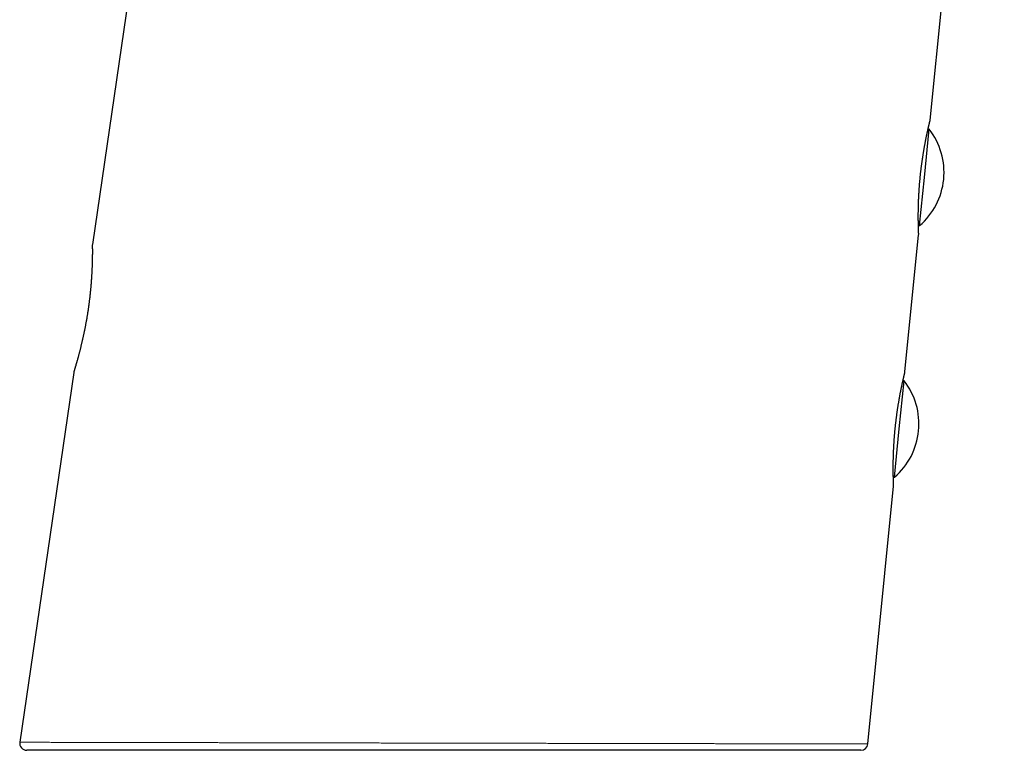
# Model space of a CAD drawing. Header units: millimetres. Extents: x 8 to 775, y 12 to 733.
# Tile 69 of 75: x 603 to 673, y 537 to 589. Entities that reach past the tile are written whole.
import ezdxf

# ---------------------------------------------------------------- set-up
doc = ezdxf.new("R2010")
doc.units = ezdxf.units.MM

msp = doc.modelspace()

# ---------------------------------------------------------------- linework, layer by layer
at = {"color": 7, "linetype": 'Continuous', "lineweight": 30}
for p, q in [((624.523, 683.068), (608.462, 572.98)), ((668.134, 581.834), (673.42, 634.795)), ((667.728, 577.755), (668.071, 581.187)), ((668.071, 581.187), (667.987, 581.197)), ((667.386, 574.323), (667.728, 577.755)), ((667.302, 574.33), (667.386, 574.323)), ((667.321, 573.746), (667.321, 573.746)), ((666.346, 563.923), (667.319, 573.676)), ((607.134, 563.875), (603.291, 537.53)), ((665.941, 559.844), (666.283, 563.276)), ((666.283, 563.276), (666.2, 563.286)), ((665.598, 556.412), (665.941, 559.844)), ((665.515, 556.419), (665.598, 556.412)), ((663.699, 537.408), (665.532, 555.765)), ((663.202, 536.958), (603.786, 536.958))]:
    msp.add_line(p, q, dxfattribs=at)
at = {"color": 252, "linetype": 'Continuous', "lineweight": 0, "flags": 128}
for points in [[(608.229, 568.852), (608.231, 568.855), (608.237, 568.859)], [(608.279, 569.202), (608.273, 569.195), (608.27, 569.189)]]:
    msp.add_lwpolyline(points, dxfattribs=at)
at = {"color": 7, "linetype": 'Continuous', "lineweight": 30}
for centre, radius, start, end in [((667.636, 581.884), 0.5, 346.08484, 354.25212), ((664.126, 578.114), 5, 354.3, 37.9157), ((664.126, 578.114), 5, 310.6843, 354.3), ((666.822, 573.725), 0.5, 354.34081, 2.37591), ((608.957, 572.908), 0.5, 171.80657, 180.75428), ((665.848, 563.973), 0.5, 346.19978, 354.20348), ((662.339, 560.203), 5, 354.3, 37.9157), ((662.339, 560.203), 5, 310.6843, 354.3), ((665.034, 555.814), 0.5, 354.33814, 2.34891), ((603.786, 537.458), 0.5, 171.68655, 270), ((663.202, 537.458), 0.5, 270, 354.29772)]:
    msp.add_arc(centre, radius, start, end, dxfattribs=at)
at = {"color": 252, "linetype": 'Continuous', "lineweight": 0}
for points, knots in [([(667.319, 573.676), (667.319, 573.676), (667.319, 573.674), (667.319, 573.679), (667.319, 573.69), (667.318, 573.707), (667.317, 573.728), (667.316, 573.751), (667.315, 573.778), (667.313, 573.813), (667.312, 573.856), (667.31, 573.91), (667.307, 573.97), (667.305, 574.037), (667.303, 574.105), (667.301, 574.171), (667.299, 574.234), (667.297, 574.302), (667.296, 574.381), (667.294, 574.472), (667.292, 574.577), (667.291, 574.686), (667.29, 574.801), (667.289, 574.912), (667.289, 575.017), (667.289, 575.115), (667.29, 575.216), (667.291, 575.332), (667.292, 575.461), (667.295, 575.606), (667.299, 575.753), (667.303, 575.904), (667.308, 576.046), (667.313, 576.179), (667.318, 576.3), (667.324, 576.424), (667.332, 576.563), (667.34, 576.716), (667.351, 576.883), (667.363, 577.05), (667.376, 577.218), (667.388, 577.375), (667.401, 577.518), (667.413, 577.648), (667.425, 577.778), (667.44, 577.923), (667.459, 578.101), (667.484, 578.313), (667.512, 578.542), (667.542, 578.769), (667.57, 578.972), (667.597, 579.153), (667.621, 579.312), (667.646, 579.467), (667.669, 579.608), (667.69, 579.734), (667.71, 579.847), (667.729, 579.957), (667.751, 580.077), (667.773, 580.194), (667.795, 580.306), (667.814, 580.404), (667.833, 580.499), (667.853, 580.602), (667.876, 580.712), (667.9, 580.827), (667.924, 580.938), (667.947, 581.044), (667.967, 581.134), (667.985, 581.212), (668, 581.278), (668.014, 581.34), (668.03, 581.406), (668.046, 581.473), (668.062, 581.541), (668.076, 581.602), (668.09, 581.657), (668.1, 581.7), (668.109, 581.733), (668.115, 581.76), (668.12, 581.782), (668.126, 581.802), (668.13, 581.82), (668.133, 581.831), (668.134, 581.836), (668.134, 581.835), (668.134, 581.834)], [0, 0, 0, 0, 0.001505, 0.014738, 0.028061, 0.041384, 0.051505, 0.061627, 0.071788, 0.08195, 0.095615, 0.108786, 0.121957, 0.135217, 0.148477, 0.158549, 0.168622, 0.178734, 0.188846, 0.202443, 0.21565, 0.228856, 0.242153, 0.25545, 0.265554, 0.275658, 0.285803, 0.295948, 0.309593, 0.322797, 0.336, 0.349298, 0.362595, 0.372706, 0.382816, 0.39297, 0.403123, 0.416786, 0.429869, 0.442953, 0.456132, 0.469312, 0.479335, 0.489358, 0.499424, 0.509491, 0.523037, 0.54086, 0.558804, 0.57681, 0.59494, 0.608107, 0.621273, 0.634535, 0.647797, 0.65788, 0.667963, 0.678087, 0.688212, 0.701833, 0.71173, 0.721626, 0.731561, 0.741496, 0.754914, 0.768354, 0.781964, 0.795598, 0.809282, 0.819266, 0.82925, 0.839272, 0.849295, 0.862829, 0.876387, 0.890116, 0.903869, 0.917672, 0.927623, 0.937575, 0.947564, 0.957553, 0.971041, 0.984553, 0.998233, 1, 1, 1, 1]), ([(608.463, 572.98), (608.463, 572.98), (608.463, 572.981), (608.463, 572.974), (608.463, 572.959), (608.463, 572.936), (608.464, 572.905), (608.464, 572.866), (608.465, 572.819), (608.465, 572.764), (608.466, 572.701), (608.466, 572.63), (608.467, 572.559), (608.467, 572.491), (608.467, 572.428), (608.467, 572.361), (608.466, 572.29), (608.466, 572.216), (608.465, 572.138), (608.464, 572.056), (608.462, 571.961), (608.46, 571.85), (608.457, 571.721), (608.453, 571.587), (608.448, 571.445), (608.443, 571.297), (608.436, 571.143), (608.428, 570.983), (608.419, 570.82), (608.409, 570.655), (608.398, 570.487), (608.385, 570.315), (608.372, 570.139), (608.356, 569.958), (608.339, 569.773), (608.32, 569.584), (608.3, 569.394), (608.286, 569.266), (608.279, 569.202)], [0, 0, 0, 0, 0.0104575, 0.0414573, 0.0725132, 0.1022034, 0.1319927, 0.1618319, 0.1920331, 0.2222863, 0.252855, 0.2835861, 0.314372, 0.3356841, 0.3570145, 0.3783999, 0.3998038, 0.4214151, 0.4430455, 0.4647336, 0.4864412, 0.5161579, 0.5459758, 0.5758447, 0.6060869, 0.6363828, 0.667005, 0.6977976, 0.7286479, 0.7582014, 0.7878593, 0.8175697, 0.8476664, 0.8778188, 0.9083091, 0.9389762, 0.9697032, 1, 1, 1, 1]), ([(608.237, 568.859), (608.226, 568.778), (608.204, 568.614), (608.169, 568.368), (608.132, 568.12), (608.095, 567.894), (608.061, 567.689), (608.029, 567.506), (607.996, 567.324), (607.962, 567.142), (607.926, 566.962), (607.89, 566.782), (607.853, 566.605), (607.816, 566.433), (607.779, 566.265), (607.742, 566.103), (607.704, 565.943), (607.667, 565.788), (607.63, 565.635), (607.592, 565.487), (607.555, 565.343), (607.519, 565.206), (607.484, 565.074), (607.45, 564.95), (607.418, 564.83), (607.386, 564.717), (607.355, 564.609), (607.326, 564.507), (607.298, 564.412), (607.272, 564.325), (607.248, 564.246), (607.227, 564.175), (607.208, 564.111), (607.19, 564.054), (607.175, 564.005), (607.162, 563.963), (607.151, 563.928), (607.143, 563.903), (607.138, 563.885), (607.135, 563.876), (607.134, 563.875), (607.134, 563.875)], [0, 0, 0, 0, 0.031792, 0.063682, 0.095873, 0.128166, 0.152338, 0.176552, 0.200895, 0.225282, 0.250163, 0.275135, 0.300154, 0.325264, 0.349744, 0.374308, 0.398915, 0.42383, 0.448788, 0.474058, 0.499374, 0.52478, 0.549689, 0.574683, 0.599721, 0.625072, 0.650468, 0.676137, 0.701946, 0.727803, 0.752766, 0.777816, 0.802909, 0.828319, 0.853773, 0.879503, 0.905375, 0.931295, 0.955943, 0.980674, 1, 1, 1, 1]), ([(608.279, 569.202), (608.272, 569.145), (608.258, 569.031), (608.244, 568.917), (608.237, 568.859)], [0, 0, 0, 0, 0.499619, 1, 1, 1, 1]), ([(665.532, 555.765), (665.531, 555.765), (665.531, 555.766), (665.531, 555.777), (665.53, 555.794), (665.529, 555.818), (665.528, 555.847), (665.527, 555.878), (665.526, 555.911), (665.524, 555.947), (665.522, 555.992), (665.521, 556.047), (665.518, 556.113), (665.516, 556.185), (665.514, 556.263), (665.512, 556.341), (665.51, 556.417), (665.509, 556.489), (665.507, 556.565), (665.506, 556.653), (665.505, 556.754), (665.504, 556.869), (665.503, 556.988), (665.503, 557.112), (665.504, 557.232), (665.505, 557.344), (665.506, 557.448), (665.508, 557.555), (665.51, 557.678), (665.513, 557.814), (665.518, 557.965), (665.523, 558.119), (665.529, 558.275), (665.536, 558.422), (665.543, 558.559), (665.55, 558.684), (665.557, 558.81), (665.566, 558.952), (665.577, 559.108), (665.59, 559.277), (665.603, 559.446), (665.618, 559.615), (665.633, 559.772), (665.647, 559.915), (665.66, 560.044), (665.674, 560.174), (665.691, 560.318), (665.709, 560.474), (665.73, 560.642), (665.751, 560.806), (665.774, 560.969), (665.797, 561.131), (665.82, 561.291), (665.845, 561.45), (665.87, 561.607), (665.898, 561.779), (665.93, 561.965), (665.966, 562.162), (666.001, 562.353), (666.031, 562.507), (666.055, 562.628), (666.074, 562.719), (666.092, 562.807), (666.112, 562.903), (666.133, 563.004), (666.156, 563.11), (666.178, 563.211), (666.2, 563.306), (666.218, 563.387), (666.234, 563.455), (666.247, 563.512), (666.259, 563.566), (666.273, 563.622), (666.286, 563.678), (666.299, 563.734), (666.311, 563.782), (666.321, 563.824), (666.329, 563.856), (666.335, 563.879), (666.339, 563.896), (666.342, 563.909), (666.345, 563.919), (666.346, 563.924), (666.346, 563.923), (666.346, 563.923)], [0, 0, 0, 0, 0.01244, 0.025652, 0.038863, 0.052164, 0.065465, 0.075569, 0.085674, 0.095818, 0.105962, 0.119603, 0.132779, 0.145956, 0.159221, 0.172486, 0.182563, 0.192639, 0.202756, 0.212872, 0.226476, 0.239692, 0.252907, 0.266213, 0.27952, 0.289632, 0.299745, 0.309899, 0.320053, 0.333711, 0.346896, 0.360081, 0.373361, 0.386641, 0.396739, 0.406837, 0.416978, 0.427119, 0.440766, 0.453821, 0.466877, 0.480028, 0.493179, 0.50318, 0.513181, 0.523225, 0.533269, 0.546785, 0.55978, 0.572776, 0.585864, 0.598953, 0.612234, 0.625516, 0.638895, 0.652275, 0.670541, 0.688933, 0.707388, 0.72597, 0.735888, 0.745806, 0.755763, 0.76572, 0.779166, 0.792636, 0.806275, 0.819938, 0.833651, 0.843621, 0.853591, 0.863598, 0.873606, 0.887121, 0.900658, 0.914365, 0.928097, 0.941879, 0.95181, 0.961741, 0.97171, 0.981679, 0.995139, 1, 1, 1, 1]), ([(603.292, 537.53), (603.292, 537.53), (603.29, 537.53), (603.296, 537.53), (603.307, 537.53), (603.325, 537.53), (603.352, 537.53), (603.389, 537.53), (603.438, 537.53), (603.497, 537.53), (603.564, 537.529), (603.639, 537.529), (603.721, 537.529), (603.811, 537.529), (603.91, 537.529), (604.017, 537.529), (604.134, 537.528), (604.258, 537.528), (604.402, 537.528), (604.568, 537.527), (604.759, 537.527), (604.962, 537.527), (605.179, 537.526), (605.409, 537.526), (605.634, 537.525), (605.852, 537.525), (606.06, 537.524), (606.276, 537.524), (606.5, 537.524), (606.731, 537.523), (606.971, 537.523), (607.218, 537.522), (607.493, 537.522), (607.798, 537.521), (608.136, 537.52), (608.485, 537.52), (608.836, 537.519), (609.189, 537.518), (609.541, 537.517), (609.902, 537.517), (610.273, 537.516), (610.653, 537.515), (611.006, 537.514), (611.33, 537.514), (611.622, 537.513), (611.918, 537.513), (612.247, 537.512), (612.611, 537.511), (613.009, 537.51), (613.415, 537.51), (613.828, 537.509), (614.248, 537.508), (614.676, 537.507), (615.114, 537.506), (615.56, 537.505), (616.013, 537.504), (616.473, 537.504), (616.938, 537.503), (617.378, 537.502), (617.789, 537.501), (618.171, 537.5), (618.557, 537.499), (618.97, 537.498), (619.41, 537.498), (619.879, 537.497), (620.352, 537.496), (620.83, 537.495), (621.312, 537.494), (621.799, 537.493), (622.29, 537.492), (622.774, 537.491), (623.252, 537.49), (623.723, 537.489), (624.197, 537.488), (624.674, 537.487), (625.154, 537.486), (625.637, 537.485), (626.122, 537.484), (626.605, 537.483), (627.085, 537.482), (627.562, 537.481), (628.041, 537.48), (628.529, 537.479), (629.025, 537.478), (629.53, 537.477), (630.035, 537.476), (630.543, 537.475), (631.052, 537.474), (631.562, 537.473), (632.073, 537.472), (632.6, 537.471), (633.144, 537.47), (633.703, 537.469), (634.263, 537.468), (634.824, 537.467), (635.384, 537.465), (635.912, 537.464), (636.407, 537.463), (636.869, 537.462), (637.331, 537.461), (637.792, 537.461), (638.252, 537.46), (638.7, 537.459), (639.136, 537.458), (639.56, 537.457), (639.982, 537.456), (640.434, 537.455), (640.915, 537.454), (641.424, 537.453), (641.932, 537.452), (642.437, 537.451), (642.939, 537.45), (643.417, 537.449), (643.869, 537.448), (644.296, 537.447), (644.721, 537.447), (645.143, 537.446), (645.564, 537.445), (646.043, 537.444), (646.58, 537.443), (647.172, 537.442), (647.758, 537.44), (648.293, 537.439), (648.779, 537.438), (649.217, 537.437), (649.651, 537.437), (650.08, 537.436), (650.506, 537.435), (650.927, 537.434), (651.344, 537.433), (651.768, 537.432), (652.199, 537.431), (652.636, 537.431), (653.068, 537.43), (653.493, 537.429), (653.911, 537.428), (654.299, 537.427), (654.658, 537.426), (654.988, 537.426), (655.314, 537.425), (655.634, 537.424), (655.95, 537.424), (656.252, 537.423), (656.54, 537.423), (656.815, 537.422), (657.086, 537.422), (657.372, 537.421), (657.671, 537.42), (657.981, 537.42), (658.285, 537.419), (658.581, 537.419), (658.87, 537.418), (659.158, 537.417), (659.445, 537.417), (659.729, 537.416), (660.004, 537.416), (660.271, 537.415), (660.528, 537.415), (660.765, 537.414), (660.984, 537.414), (661.184, 537.413), (661.378, 537.413), (661.555, 537.412), (661.719, 537.412), (661.868, 537.412), (662.012, 537.412), (662.163, 537.411), (662.319, 537.411), (662.479, 537.411), (662.629, 537.41), (662.769, 537.41), (662.9, 537.41), (663.022, 537.41), (663.135, 537.409), (663.238, 537.409), (663.331, 537.409), (663.413, 537.409), (663.486, 537.409), (663.543, 537.408), (663.589, 537.408), (663.624, 537.408), (663.653, 537.408), (663.677, 537.408), (663.696, 537.408), (663.698, 537.408), (663.699, 537.408)], [0, 0, 0, 0, 0.001253, 0.00595, 0.010646, 0.015346, 0.020046, 0.025766, 0.031487, 0.037214, 0.042942, 0.048304, 0.053668, 0.059031, 0.064394, 0.069781, 0.07517, 0.080558, 0.085945, 0.09266, 0.099376, 0.106091, 0.112833, 0.119576, 0.126319, 0.131641, 0.136964, 0.142288, 0.14761, 0.152957, 0.158305, 0.163653, 0.169, 0.175648, 0.182297, 0.188958, 0.195618, 0.201782, 0.207947, 0.214111, 0.220296, 0.226481, 0.232666, 0.23716, 0.241653, 0.24615, 0.250647, 0.256414, 0.262183, 0.267951, 0.273735, 0.279521, 0.285306, 0.2912, 0.297094, 0.302988, 0.3089, 0.314812, 0.320724, 0.325426, 0.330129, 0.334835, 0.339541, 0.345113, 0.350686, 0.356259, 0.361831, 0.36743, 0.37303, 0.378629, 0.384229, 0.389505, 0.394782, 0.40006, 0.405336, 0.410636, 0.415936, 0.421236, 0.426536, 0.431691, 0.436846, 0.442007, 0.447167, 0.452554, 0.457942, 0.46333, 0.468718, 0.474129, 0.479542, 0.484954, 0.490366, 0.496283, 0.502201, 0.508119, 0.514054, 0.51999, 0.525926, 0.53084, 0.535755, 0.54067, 0.545595, 0.55052, 0.555446, 0.56001, 0.564575, 0.569143, 0.573712, 0.579276, 0.584841, 0.590405, 0.595984, 0.601564, 0.607144, 0.611962, 0.616781, 0.6216, 0.626428, 0.631257, 0.636085, 0.643055, 0.650025, 0.657008, 0.663991, 0.669377, 0.674765, 0.680152, 0.685539, 0.69095, 0.696363, 0.701775, 0.707186, 0.713105, 0.719024, 0.724942, 0.730879, 0.736817, 0.742754, 0.747671, 0.752589, 0.757507, 0.762435, 0.767364, 0.772292, 0.776815, 0.781339, 0.785866, 0.790393, 0.79591, 0.801427, 0.806944, 0.812476, 0.818008, 0.82354, 0.829475, 0.83541, 0.841345, 0.847299, 0.853254, 0.859208, 0.864389, 0.869571, 0.874758, 0.879945, 0.884436, 0.888928, 0.893424, 0.897919, 0.903686, 0.909453, 0.91522, 0.921005, 0.926789, 0.932574, 0.938469, 0.944366, 0.950261, 0.956176, 0.962091, 0.968005, 0.972711, 0.977416, 0.982126, 0.986835, 0.993416, 1, 1, 1, 1])]:
    msp.add_open_spline(points, degree=3, knots=knots, dxfattribs=at)
at = {"color": 7, "linetype": 'Continuous', "lineweight": 30}
for points, knots in [([(667.321, 573.746), (667.321, 573.746), (667.321, 573.745), (667.321, 573.748), (667.321, 573.752), (667.321, 573.76), (667.32, 573.772), (667.32, 573.787), (667.319, 573.805), (667.318, 573.826), (667.317, 573.85), (667.316, 573.878), (667.315, 573.909), (667.313, 573.943), (667.312, 573.981), (667.311, 574.021), (667.309, 574.064), (667.308, 574.109), (667.306, 574.159), (667.305, 574.211), (667.304, 574.266), (667.302, 574.323), (667.301, 574.384), (667.299, 574.448), (667.298, 574.514), (667.297, 574.583), (667.296, 574.654), (667.295, 574.728), (667.295, 574.805), (667.294, 574.883), (667.294, 574.964), (667.294, 575.047), (667.294, 575.132), (667.295, 575.22), (667.296, 575.31), (667.297, 575.401), (667.298, 575.495), (667.3, 575.59), (667.302, 575.687), (667.305, 575.785), (667.308, 575.885), (667.311, 575.986), (667.315, 576.089), (667.319, 576.193), (667.324, 576.298), (667.329, 576.404), (667.334, 576.512), (667.34, 576.62), (667.347, 576.73), (667.354, 576.84), (667.361, 576.951), (667.369, 577.061), (667.377, 577.172), (667.386, 577.284), (667.395, 577.396), (667.405, 577.509), (667.416, 577.621), (667.426, 577.734), (667.438, 577.847), (667.449, 577.96), (667.462, 578.073), (667.474, 578.185), (667.487, 578.297), (667.501, 578.409), (667.514, 578.52), (667.529, 578.63), (667.543, 578.739), (667.558, 578.848), (667.573, 578.956), (667.589, 579.063), (667.605, 579.169), (667.621, 579.274), (667.637, 579.377), (667.653, 579.48), (667.67, 579.581), (667.687, 579.681), (667.703, 579.779), (667.72, 579.876), (667.737, 579.971), (667.754, 580.064), (667.771, 580.156), (667.788, 580.245), (667.805, 580.333), (667.822, 580.419), (667.839, 580.503), (667.855, 580.584), (667.871, 580.663), (667.887, 580.739), (667.903, 580.814), (667.918, 580.886), (667.933, 580.955), (667.948, 581.022), (667.962, 581.087), (667.976, 581.149), (667.989, 581.208), (668.002, 581.264), (668.014, 581.317), (668.026, 581.367), (668.037, 581.415), (668.048, 581.46), (668.058, 581.502), (668.067, 581.54), (668.076, 581.576), (668.083, 581.609), (668.091, 581.639), (668.097, 581.665), (668.103, 581.689), (668.108, 581.709), (668.112, 581.726), (668.116, 581.74), (668.118, 581.751), (668.12, 581.758), (668.121, 581.763), (668.121, 581.764), (668.121, 581.764)], [0, 0, 0, 0, 0.004783, 0.009351, 0.018119, 0.027437, 0.036541, 0.045583, 0.05458, 0.063534, 0.072811, 0.08196, 0.091115, 0.100268, 0.109397, 0.118479, 0.127494, 0.136495, 0.145625, 0.154724, 0.163806, 0.172886, 0.181975, 0.191079, 0.20018, 0.209236, 0.218322, 0.227419, 0.236508, 0.245566, 0.254583, 0.263591, 0.272655, 0.281702, 0.290738, 0.299772, 0.30881, 0.317838, 0.326836, 0.335799, 0.344742, 0.353677, 0.362613, 0.371559, 0.380532, 0.38944, 0.398359, 0.407308, 0.416264, 0.425198, 0.434089, 0.442918, 0.451757, 0.460622, 0.469473, 0.478323, 0.487181, 0.496056, 0.504959, 0.513806, 0.522679, 0.531582, 0.540495, 0.54939, 0.558247, 0.567063, 0.575905, 0.584801, 0.593729, 0.602669, 0.611594, 0.620482, 0.629321, 0.63828, 0.647222, 0.656166, 0.66512, 0.674093, 0.683097, 0.692136, 0.701085, 0.710109, 0.719162, 0.728224, 0.737267, 0.746271, 0.755233, 0.764316, 0.773385, 0.782455, 0.791535, 0.800634, 0.809765, 0.818894, 0.82795, 0.836998, 0.846051, 0.855116, 0.864208, 0.873342, 0.882462, 0.891526, 0.900632, 0.909765, 0.918907, 0.928044, 0.937167, 0.946292, 0.955315, 0.964324, 0.973331, 0.982348, 0.991399, 1, 1, 1, 1]), ([(667.321, 573.746), (667.321, 573.746), (667.321, 573.747), (667.321, 573.748), (667.321, 573.752), (667.321, 573.759), (667.32, 573.77), (667.32, 573.784), (667.319, 573.802), (667.318, 573.816), (667.318, 573.825), (667.318, 573.826)], [0, 0, 0, 0, 0.075374, 0.166774, 0.277613, 0.415163, 0.55666, 0.698766, 0.84059, 0.981917, 1, 1, 1, 1]), ([(608.457, 572.902), (608.457, 572.902), (608.457, 572.902), (608.457, 572.899), (608.458, 572.894), (608.458, 572.884), (608.458, 572.872), (608.458, 572.856), (608.458, 572.837), (608.459, 572.815), (608.459, 572.789), (608.459, 572.761), (608.459, 572.729), (608.46, 572.695), (608.46, 572.657), (608.46, 572.616), (608.46, 572.572), (608.46, 572.525), (608.46, 572.475), (608.46, 572.421), (608.46, 572.365), (608.46, 572.305), (608.46, 572.243), (608.459, 572.178), (608.458, 572.11), (608.457, 572.039), (608.456, 571.966), (608.454, 571.89), (608.453, 571.813), (608.451, 571.733), (608.449, 571.651), (608.446, 571.567), (608.443, 571.481), (608.44, 571.393), (608.436, 571.302), (608.432, 571.209), (608.428, 571.114), (608.423, 571.016), (608.418, 570.916), (608.412, 570.815), (608.406, 570.712), (608.399, 570.607), (608.392, 570.501), (608.385, 570.393), (608.376, 570.284), (608.368, 570.175), (608.359, 570.064), (608.349, 569.953), (608.339, 569.841), (608.328, 569.728), (608.317, 569.614), (608.305, 569.498), (608.292, 569.382), (608.281, 569.279), (608.273, 569.214), (608.27, 569.189)], [0, 0, 0, 0, 0.0101133, 0.024379, 0.0443534, 0.0637351, 0.0830902, 0.1024836, 0.1222344, 0.1417199, 0.1610759, 0.1803729, 0.1996561, 0.218954, 0.2382914, 0.2576946, 0.276842, 0.2961489, 0.315522, 0.3349571, 0.3544455, 0.3739758, 0.3935344, 0.4131062, 0.432672, 0.452212, 0.4717089, 0.4911454, 0.5105045, 0.5297698, 0.5489256, 0.5679559, 0.5869711, 0.6059907, 0.6250794, 0.6442266, 0.6634217, 0.6826536, 0.7019107, 0.7211814, 0.7404523, 0.759709, 0.7789396, 0.7981326, 0.8172768, 0.8363615, 0.8553764, 0.8743123, 0.8931648, 0.9119381, 0.9307627, 0.9497028, 0.9687154, 0.9877566, 1, 1, 1, 1]), ([(608.229, 568.852), (608.228, 568.844), (608.222, 568.798), (608.211, 568.711), (608.195, 568.593), (608.178, 568.474), (608.161, 568.356), (608.143, 568.237), (608.125, 568.118), (608.106, 567.999), (608.087, 567.881), (608.067, 567.764), (608.047, 567.647), (608.027, 567.531), (608.006, 567.415), (607.985, 567.3), (607.963, 567.186), (607.941, 567.073), (607.919, 566.96), (607.897, 566.848), (607.874, 566.738), (607.851, 566.628), (607.828, 566.52), (607.805, 566.413), (607.781, 566.307), (607.758, 566.203), (607.734, 566.101), (607.711, 566), (607.688, 565.902), (607.664, 565.804), (607.641, 565.709), (607.618, 565.615), (607.595, 565.524), (607.572, 565.434), (607.55, 565.346), (607.527, 565.261), (607.505, 565.178), (607.484, 565.097), (607.463, 565.018), (607.442, 564.942), (607.422, 564.869), (607.402, 564.798), (607.383, 564.729), (607.364, 564.664), (607.346, 564.6), (607.328, 564.54), (607.312, 564.482), (607.296, 564.427), (607.28, 564.375), (607.266, 564.326), (607.252, 564.28), (607.239, 564.237), (607.227, 564.196), (607.216, 564.159), (607.205, 564.125), (607.196, 564.094), (607.187, 564.065), (607.179, 564.04), (607.172, 564.018), (607.167, 563.999), (607.162, 563.984), (607.158, 563.971), (607.155, 563.961), (607.153, 563.954), (607.152, 563.951), (607.151, 563.95), (607.151, 563.949), (607.15, 563.947), (607.15, 563.944), (607.148, 563.94), (607.146, 563.933), (607.143, 563.921), (607.139, 563.901), (607.135, 563.885), (607.134, 563.875), (607.134, 563.875)], [0, 0, 0, 0, 0.002904, 0.018413, 0.033931, 0.049472, 0.064975, 0.080506, 0.096093, 0.111708, 0.127321, 0.142897, 0.158411, 0.173877, 0.18946, 0.205028, 0.2206, 0.236187, 0.251806, 0.267475, 0.283213, 0.298826, 0.314554, 0.330354, 0.346185, 0.361994, 0.377734, 0.39337, 0.409092, 0.424929, 0.440757, 0.456595, 0.472453, 0.488351, 0.504304, 0.520238, 0.536113, 0.552025, 0.567963, 0.583911, 0.599854, 0.615775, 0.631684, 0.647646, 0.663618, 0.679605, 0.6956, 0.711598, 0.727592, 0.743569, 0.759537, 0.775398, 0.791249, 0.807108, 0.822995, 0.838938, 0.85497, 0.87097, 0.886738, 0.902595, 0.918507, 0.934443, 0.95039, 0.966387, 0.982786, 0.987461, 0.988987, 0.990075, 0.990687, 0.991271, 0.992197, 0.993514, 0.996235, 0.999937, 1, 1, 1, 1]), ([(608.27, 569.189), (608.267, 569.161), (608.259, 569.094), (608.246, 568.988), (608.236, 568.903), (608.23, 568.858), (608.229, 568.852)], [0, 0, 0, 0, 0.246073, 0.59633, 0.946815, 1, 1, 1, 1]), ([(665.534, 555.835), (665.534, 555.835), (665.534, 555.835), (665.533, 555.837), (665.533, 555.842), (665.533, 555.85), (665.532, 555.862), (665.532, 555.877), (665.531, 555.896), (665.53, 555.917), (665.529, 555.942), (665.528, 555.97), (665.527, 556.001), (665.526, 556.035), (665.525, 556.073), (665.523, 556.114), (665.522, 556.157), (665.521, 556.204), (665.519, 556.254), (665.518, 556.306), (665.517, 556.362), (665.515, 556.42), (665.514, 556.481), (665.513, 556.544), (665.512, 556.61), (665.511, 556.679), (665.51, 556.75), (665.509, 556.825), (665.509, 556.902), (665.509, 556.981), (665.508, 557.062), (665.509, 557.145), (665.509, 557.23), (665.51, 557.318), (665.511, 557.408), (665.512, 557.5), (665.514, 557.593), (665.516, 557.689), (665.518, 557.786), (665.521, 557.885), (665.524, 557.985), (665.527, 558.087), (665.531, 558.19), (665.535, 558.294), (665.54, 558.399), (665.545, 558.505), (665.551, 558.613), (665.557, 558.721), (665.564, 558.83), (665.571, 558.94), (665.578, 559.051), (665.586, 559.163), (665.595, 559.275), (665.604, 559.387), (665.613, 559.499), (665.623, 559.611), (665.633, 559.723), (665.644, 559.836), (665.655, 559.949), (665.667, 560.061), (665.679, 560.174), (665.692, 560.287), (665.705, 560.399), (665.719, 560.511), (665.732, 560.622), (665.747, 560.731), (665.761, 560.841), (665.776, 560.949), (665.791, 561.057), (665.807, 561.164), (665.822, 561.27), (665.838, 561.374), (665.854, 561.478), (665.871, 561.581), (665.887, 561.682), (665.904, 561.782), (665.921, 561.881), (665.938, 561.977), (665.955, 562.072), (665.972, 562.165), (665.988, 562.256), (666.005, 562.345), (666.022, 562.433), (666.039, 562.519), (666.055, 562.602), (666.072, 562.683), (666.088, 562.762), (666.103, 562.838), (666.119, 562.912), (666.134, 562.984), (666.149, 563.053), (666.163, 563.119), (666.178, 563.184), (666.191, 563.245), (666.204, 563.304), (666.217, 563.36), (666.229, 563.413), (666.241, 563.463), (666.252, 563.511), (666.262, 563.555), (666.272, 563.596), (666.281, 563.635), (666.289, 563.67), (666.297, 563.703), (666.304, 563.732), (666.311, 563.758), (666.316, 563.781), (666.321, 563.802), (666.325, 563.818), (666.328, 563.832), (666.331, 563.842), (666.333, 563.849), (666.334, 563.853), (666.334, 563.853), (666.334, 563.854)], [0, 0, 0, 0, 0.0047704, 0.0111114, 0.0197479, 0.0288635, 0.0379196, 0.0469633, 0.0559956, 0.0650105, 0.0740158, 0.0828253, 0.0919941, 0.1011504, 0.1103036, 0.1194565, 0.1286087, 0.137756, 0.1468936, 0.1560156, 0.1651158, 0.1741877, 0.183225, 0.1922214, 0.2012309, 0.2102573, 0.2193399, 0.2284527, 0.2375686, 0.2466527, 0.2556792, 0.2646276, 0.2736852, 0.2827153, 0.2917294, 0.300739, 0.3097544, 0.3187829, 0.3278283, 0.336765, 0.3457394, 0.3547311, 0.3637169, 0.3726722, 0.3815795, 0.3904633, 0.3994049, 0.4083231, 0.4172295, 0.4261358, 0.4350511, 0.4439796, 0.4528754, 0.4617328, 0.4705735, 0.4794084, 0.488248, 0.4970999, 0.5059755, 0.5148386, 0.5236973, 0.5325957, 0.5415129, 0.5504256, 0.5593085, 0.568143, 0.5769696, 0.5858578, 0.5947397, 0.6036262, 0.612525, 0.6214474, 0.630404, 0.6393284, 0.6482841, 0.6572793, 0.6662934, 0.6753029, 0.6842826, 0.6932181, 0.7021714, 0.7111836, 0.7202331, 0.7292998, 0.7383604, 0.74739, 0.7563716, 0.765409, 0.7744648, 0.7835171, 0.7925762, 0.8016513, 0.8107546, 0.819896, 0.8289513, 0.8380309, 0.847146, 0.8562762, 0.8653979, 0.8744881, 0.8835372, 0.8926472, 0.9017285, 0.9108083, 0.9198981, 0.9290137, 0.9381761, 0.9473866, 0.9564139, 0.9654098, 0.9743972, 0.9833765, 0.9923272, 1, 1, 1, 1])]:
    msp.add_open_spline(points, degree=3, knots=knots, dxfattribs=at)

doc.saveas('drawing.dxf')
